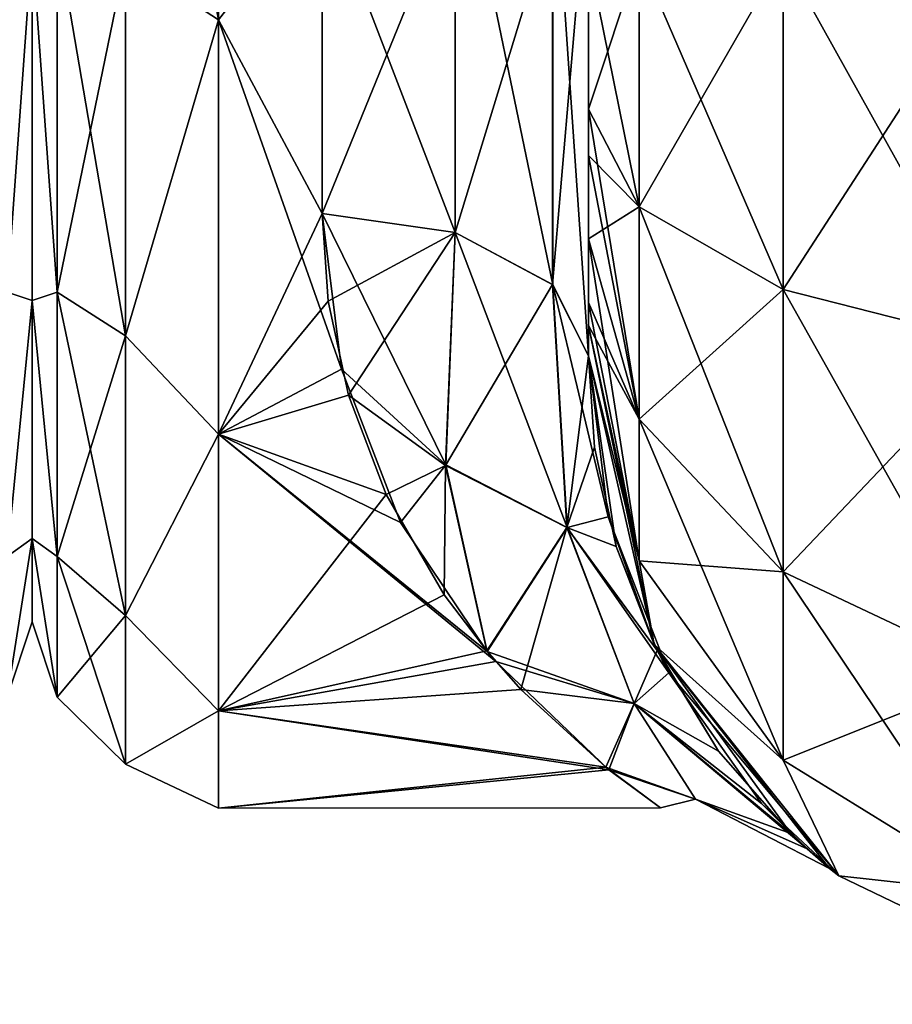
# Model space of a CAD drawing. Extents: x -23 to 470, y -2000 to 0.
# Tile 19 of 252: x 46 to 62, y -2000 to -1981. Entities that reach past the tile are written whole.
import ezdxf

# ---------------------------------------------------------------- set-up
doc = ezdxf.new("R2010")
doc.units = 0
doc.header["$LTSCALE"] = 65.185185
for name, color, linetype in [('10', 7, 'CONTINUOUS'), ('14', 7, 'CONTINUOUS'), ('15', 7, 'CONTINUOUS'), ('40', 7, 'CONTINUOUS'), ('41', 7, 'CONTINUOUS'), ('42', 7, 'CONTINUOUS'), ('45', 7, 'CONTINUOUS'), ('46', 7, 'CONTINUOUS'), ('47', 7, 'CONTINUOUS'), ('53', 7, 'CONTINUOUS'), ('551', 7, 'CONTINUOUS'), ('591', 7, 'CONTINUOUS')]:
    doc.layers.add(name, color=color, linetype=linetype)

msp = doc.modelspace()

# ---------------------------------------------------------------- linework, layer by layer
at = {"layer": '10', "linetype": 'CONTINUOUS'}
for points in [[(56.45, -1982.865, -60.931), (56.45, -1983.734, -60.5), (56.45, -1928.15, -61.5), (56.45, -1982.865, -60.931)], [(56.45, -1928.15, -61.5), (56.45, -1983.734, -60.5), (56.45, -1935.919, -59.965), (56.45, -1928.15, -61.5)], [(56.45, -1980, -61.5), (56.45, -1982.865, -60.931), (56.45, -1928.15, -61.5), (56.45, -1980, -61.5)], [(56.45, -1935.918, 59.965), (56.45, -1942.614, 55.522), (56.45, -1985.305, 59.301), (56.45, -1935.918, 59.965)], [(56.45, -1980, 61.5), (56.45, -1935.918, 59.965), (56.45, -1982.865, 60.931), (56.45, -1980, 61.5)], [(56.45, -1982.865, 60.931), (56.45, -1935.918, 59.965), (56.45, -1983.734, 60.5), (56.45, -1982.865, 60.931)], [(56.45, -1983.734, 60.5), (56.45, -1935.918, 59.965), (56.45, -1985.305, 59.301), (56.45, -1983.734, 60.5)], [(56.45, -1986.5, -57.734), (56.45, -1986.933, -56.86), (56.45, -1935.919, -59.965), (56.45, -1986.5, -57.734)], [(56.45, -1935.919, -59.965), (56.45, -1986.933, -56.86), (56.45, -1942.615, -55.52), (56.45, -1935.919, -59.965)], [(56.45, -1985.305, -59.301), (56.45, -1986.5, -57.734), (56.45, -1935.919, -59.965), (56.45, -1985.305, -59.301)], [(56.45, -1983.734, -60.5), (56.45, -1985.305, -59.301), (56.45, -1935.919, -59.965), (56.45, -1983.734, -60.5)], [(56.45, -1942.614, 55.522), (56.45, -1947.082, 48.855), (56.45, -1987.5, 54), (56.45, -1942.614, 55.522)], [(56.45, -1985.305, 59.301), (56.45, -1942.614, 55.522), (56.45, -1986.5, 57.734), (56.45, -1985.305, 59.301)], [(56.45, -1986.5, 57.734), (56.45, -1942.614, 55.522), (56.45, -1986.933, 56.86), (56.45, -1986.5, 57.734)], [(56.45, -1986.933, 56.86), (56.45, -1942.614, 55.522), (56.45, -1987.5, 54), (56.45, -1986.933, 56.86)], [(56.45, -1986.933, -56.86), (56.45, -1987.5, -54), (56.45, -1942.615, -55.52), (56.45, -1986.933, -56.86)], [(56.45, -1942.615, -55.52), (56.45, -1987.5, -54), (56.45, -1947.083, -48.853), (56.45, -1942.615, -55.52)], [(56.45, -1947.082, 48.855), (56.45, -1948.65, 41.002), (56.45, -1987.5, 54), (56.45, -1947.082, 48.855)], [(56.45, -1948.65, 41.002), (56.45, -1947.083, 33.147), (56.45, -1987.5, 54), (56.45, -1948.65, 41.002)], [(56.45, -1987.5, 54), (56.45, -1947.083, 33.147), (56.45, -1968.176, 28.742), (56.45, -1987.5, 54)], [(56.45, -1987.5, -54), (56.45, -1987.5, -24.51), (56.45, -1947.083, -48.853), (56.45, -1987.5, -54)], [(56.45, -1947.083, -48.853), (56.45, -1987.5, -24.51), (56.45, -1948.65, -40.998), (56.45, -1947.083, -48.853)], [(56.45, -1948.65, -40.998), (56.45, -1987.5, -24.51), (56.45, -1978.234, -28.319), (56.45, -1948.65, -40.998)], [(56.45, -1978.235, 28.319), (56.45, -1987.5, 54), (56.45, -1968.176, 28.742), (56.45, -1978.235, 28.319)], [(56.45, -1987.5, 24.51), (56.45, -1987.5, 54), (56.45, -1978.235, 28.319), (56.45, -1987.5, 24.51)]]:
    msp.add_3dface(points, dxfattribs=at)
at = {"layer": '14', "linetype": 'CONTINUOUS'}
for points in [[(46, -1951.5, 0), (46, -1953.067, -7.854), (46, -1990.933, -7.854), (46, -1951.5, 0)], [(46, -1953.067, 7.854), (46, -1951.5, 0), (46, -1992.5, 0), (46, -1953.067, 7.854)], [(46, -1992.5, 0), (46, -1951.5, 0), (46, -1990.933, -7.854), (46, -1992.5, 0)], [(46, -1953.067, -7.854), (46, -1957.536, -14.522), (46, -1990.933, -7.854), (46, -1953.067, -7.854)], [(46, -1957.536, 14.522), (46, -1953.067, 7.854), (46, -1986.464, 14.522), (46, -1957.536, 14.522)], [(46, -1986.464, 14.522), (46, -1953.067, 7.854), (46, -1990.933, 7.854), (46, -1986.464, 14.522)], [(46, -1990.933, 7.854), (46, -1953.067, 7.854), (46, -1992.5, 0), (46, -1990.933, 7.854)], [(46, -1957.536, -14.522), (46, -1964.234, -18.966), (46, -1986.464, -14.522), (46, -1957.536, -14.522)], [(46, -1990.933, -7.854), (46, -1957.536, -14.522), (46, -1986.464, -14.522), (46, -1990.933, -7.854)], [(46, -1979.766, 18.966), (46, -1957.536, 14.522), (46, -1986.464, 14.522), (46, -1979.766, 18.966)], [(46, -1986.464, -14.522), (46, -1964.234, -18.966), (46, -1979.765, -18.966), (46, -1986.464, -14.522)]]:
    msp.add_3dface(points, dxfattribs=at)
at = {"layer": '15', "linetype": 'CONTINUOUS'}
for points in [[(49.5, -1981.184, -22.173), (49.5, -1972, -24), (51.45, -1978.677, -23.052), (49.5, -1981.184, -22.173)], [(51.45, -1984.828, -20.284), (49.5, -1981.184, -22.173), (51.45, -1978.677, -23.052), (51.45, -1984.828, -20.284)], [(51.45, -1978.677, 23.052), (49.5, -1981.184, 22.173), (51.45, -1984.828, 20.284), (51.45, -1978.677, 23.052)], [(49.5, -1988.971, -16.971), (49.5, -1981.184, -22.173), (51.811, -1987.754, -18.105), (49.5, -1988.971, -16.971)], [(51.811, -1987.754, -18.105), (49.5, -1981.184, -22.173), (51.45, -1984.828, -20.284), (51.811, -1987.754, -18.105)], [(49.5, -1981.184, 22.173), (49.5, -1988.971, 16.971), (51.45, -1984.828, 20.284), (49.5, -1981.184, 22.173)], [(51.45, -1984.828, 20.284), (49.5, -1988.971, 16.971), (51.563, -1986.471, 19.147), (51.45, -1984.828, 20.284)], [(51.563, -1986.471, 19.147), (49.5, -1988.971, 16.971), (51.943, -1988.24, 17.671), (51.563, -1986.471, 19.147)], [(52.919, -1990.634, -15.125), (49.5, -1988.971, -16.971), (51.811, -1987.754, -18.105), (52.919, -1990.634, -15.125)], [(51.943, -1988.24, 17.671), (49.5, -1988.971, 16.971), (52.654, -1990.107, 15.753), (51.943, -1988.24, 17.671)], [(49.5, -1994.173, -9.184), (49.5, -1988.971, -16.971), (54.713, -1993.247, -11.161), (49.5, -1994.173, -9.184)], [(54.713, -1993.247, -11.161), (49.5, -1988.971, -16.971), (54.55, -1993.057, -11.515), (54.713, -1993.247, -11.161)], [(54.55, -1993.057, -11.515), (49.5, -1988.971, -16.971), (52.919, -1990.634, -15.125), (54.55, -1993.057, -11.515)], [(49.5, -1988.971, 16.971), (49.5, -1994.173, 9.184), (52.654, -1990.107, 15.753), (49.5, -1988.971, 16.971)], [(52.654, -1990.107, 15.753), (49.5, -1994.173, 9.184), (53.744, -1991.995, 13.273), (52.654, -1990.107, 15.753)], [(53.744, -1991.995, 13.273), (49.5, -1994.173, 9.184), (54.542, -1993.047, 11.533), (53.744, -1991.995, 13.273)], [(54.542, -1993.047, 11.533), (49.5, -1994.173, 9.184), (55.184, -1993.771, 10.101), (54.542, -1993.047, 11.533)], [(56.833, -1995.282, -5.825), (49.5, -1994.173, -9.184), (54.713, -1993.247, -11.161), (56.833, -1995.282, -5.825)], [(55.184, -1993.771, 10.101), (49.5, -1994.173, 9.184), (56.777, -1995.232, 6.022), (55.184, -1993.771, 10.101)], [(49.5, -1996, 0), (49.5, -1994.173, -9.184), (56.833, -1995.282, -5.825), (49.5, -1996, 0)], [(49.5, -1994.173, 9.184), (49.5, -1996, 0), (56.777, -1995.232, 6.022), (49.5, -1994.173, 9.184)], [(56.777, -1995.232, 6.022), (49.5, -1996, 0), (57.805, -1995.992, 0.625), (56.777, -1995.232, 6.022)], [(57.805, -1995.992, 0.625), (49.5, -1996, 0), (56.833, -1995.282, -5.825), (57.805, -1995.992, 0.625)]]:
    msp.add_3dface(points, dxfattribs=at)
at = {"layer": '40', "linetype": 'CONTINUOUS'}
for points in [[(56.45, -1980, 61.5), (56.45, -1982.865, 60.931), (57.402, -1984.701, 65.349), (56.45, -1980, 61.5)], [(57.402, -1980, 66.284), (56.45, -1980, 61.5), (57.402, -1984.701, 65.349), (57.402, -1980, 66.284)], [(60.111, -1980, 70.339), (57.402, -1980, 66.284), (60.111, -1986.253, 69.095), (60.111, -1980, 70.339)], [(60.111, -1986.253, 69.095), (57.402, -1980, 66.284), (57.402, -1984.701, 65.349), (60.111, -1986.253, 69.095)], [(64.16, -1980, 73.046), (60.111, -1980, 70.339), (64.166, -1987.29, 71.599), (64.16, -1980, 73.046)], [(64.166, -1987.29, 71.599), (60.111, -1980, 70.339), (60.111, -1986.253, 69.095), (64.166, -1987.29, 71.599)], [(56.45, -1982.865, 60.931), (56.45, -1983.734, 60.5), (57.402, -1988.689, 62.682), (56.45, -1982.865, 60.931)], [(57.402, -1984.701, 65.349), (56.45, -1982.865, 60.931), (57.402, -1988.689, 62.682), (57.402, -1984.701, 65.349)], [(56.45, -1983.734, 60.5), (56.45, -1985.305, 59.301), (57.402, -1988.689, 62.682), (56.45, -1983.734, 60.5)], [(60.111, -1986.253, 69.095), (57.402, -1984.701, 65.349), (60.111, -1991.558, 65.549), (60.111, -1986.253, 69.095)], [(57.402, -1984.701, 65.349), (57.402, -1988.689, 62.682), (60.111, -1991.558, 65.549), (57.402, -1984.701, 65.349)], [(56.45, -1985.305, 59.301), (56.45, -1986.5, 57.734), (57.402, -1991.352, 58.692), (56.45, -1985.305, 59.301)], [(56.45, -1985.305, 59.301), (57.402, -1991.352, 58.692), (57.402, -1988.689, 62.682), (56.45, -1985.305, 59.301)], [(64.166, -1987.29, 71.599), (60.111, -1986.253, 69.095), (64.166, -1993.475, 67.464), (64.166, -1987.29, 71.599)], [(60.111, -1986.253, 69.095), (60.111, -1991.558, 65.549), (64.166, -1993.475, 67.464), (60.111, -1986.253, 69.095)], [(56.45, -1986.5, 57.734), (56.45, -1986.933, 56.86), (57.402, -1991.352, 58.692), (56.45, -1986.5, 57.734)], [(56.45, -1986.933, 56.86), (56.45, -1987.5, 54), (57.688, -1992.924, 54), (56.45, -1986.933, 56.86)], [(56.45, -1986.933, 56.86), (57.688, -1992.924, 54), (57.402, -1991.352, 58.692), (56.45, -1986.933, 56.86)], [(57.402, -1991.352, 58.692), (60.111, -1995.1, 60.241), (57.402, -1988.689, 62.682), (57.402, -1991.352, 58.692)], [(57.402, -1988.689, 62.682), (60.111, -1995.1, 60.241), (60.111, -1991.558, 65.549), (57.402, -1988.689, 62.682)], [(57.402, -1991.352, 58.692), (57.688, -1992.924, 54), (60.111, -1995.1, 60.241), (57.402, -1991.352, 58.692)], [(60.111, -1995.1, 60.241), (64.166, -1997.604, 61.276), (60.111, -1991.558, 65.549), (60.111, -1995.1, 60.241)], [(60.111, -1991.558, 65.549), (64.166, -1997.604, 61.276), (64.166, -1993.475, 67.464), (60.111, -1991.558, 65.549)], [(57.688, -1992.924, 54), (61.156, -1997.273, 54), (60.111, -1995.1, 60.241), (57.688, -1992.924, 54)], [(60.111, -1995.1, 60.241), (61.156, -1997.273, 54), (64.166, -1997.604, 61.276), (60.111, -1995.1, 60.241)], [(61.156, -1997.273, 54), (66.168, -1999.687, 54), (64.166, -1997.604, 61.276), (61.156, -1997.273, 54)]]:
    msp.add_3dface(points, dxfattribs=at)
at = {"layer": '41', "linetype": 'CONTINUOUS'}
for points in [[(56.45, -1987.5, 54), (56.45, -1987.5, 24.51), (56.568, -1989.216, 22.815), (56.45, -1987.5, 54)], [(57.688, -1992.924, 54), (56.45, -1987.5, 54), (56.974, -1991.082, 20.497), (57.688, -1992.924, 54)], [(56.974, -1991.082, 20.497), (56.45, -1987.5, 54), (56.568, -1989.216, 22.815), (56.974, -1991.082, 20.497)], [(56.45, -1987.5, -24.51), (56.45, -1987.5, -54), (57.688, -1992.924, -54), (56.45, -1987.5, -24.51)], [(56.822, -1990.529, -21.244), (56.45, -1987.5, -24.51), (57.688, -1992.924, -54), (56.822, -1990.529, -21.244)], [(57.96, -1993.455, -16.517), (56.822, -1990.529, -21.244), (57.688, -1992.924, -54), (57.96, -1993.455, -16.517)], [(57.744, -1993.039, 17.328), (57.688, -1992.924, 54), (56.974, -1991.082, 20.497), (57.744, -1993.039, 17.328)], [(61.156, -1997.273, 54), (57.688, -1992.924, 54), (60.983, -1997.132, -0.758), (61.156, -1997.273, 54)], [(60.983, -1997.132, -0.758), (57.688, -1992.924, 54), (60.255, -1996.48, 7.276), (60.983, -1997.132, -0.758)], [(60.255, -1996.48, 7.276), (57.688, -1992.924, 54), (58.896, -1994.928, 13.05), (60.255, -1996.48, 7.276)], [(58.896, -1994.928, 13.05), (57.688, -1992.924, 54), (57.744, -1993.039, 17.328), (58.896, -1994.928, 13.05)], [(61.156, -1997.273, -54), (57.96, -1993.455, -16.517), (57.688, -1992.924, -54), (61.156, -1997.273, -54)], [(59.703, -1995.911, -9.863), (57.96, -1993.455, -16.517), (61.156, -1997.273, -54), (59.703, -1995.911, -9.863)], [(60.561, -1996.767, -5.495), (59.703, -1995.911, -9.863), (61.156, -1997.273, -54), (60.561, -1996.767, -5.495)], [(60.983, -1997.132, -0.758), (60.561, -1996.767, -5.495), (61.156, -1997.273, -54), (60.983, -1997.132, -0.758)], [(61.156, -1997.273, 54), (60.983, -1997.132, -0.758), (61.156, -1997.273, -54), (61.156, -1997.273, 54)], [(66.168, -1999.687, 54), (61.156, -1997.273, 54), (66.168, -1999.687, -54), (66.168, -1999.687, 54)], [(66.168, -1999.687, -54), (61.156, -1997.273, 54), (61.156, -1997.273, -54), (66.168, -1999.687, -54)]]:
    msp.add_3dface(points, dxfattribs=at)
at = {"layer": '42', "linetype": 'CONTINUOUS'}
for points in [[(56.45, -1982.865, -60.931), (56.45, -1980, -61.5), (57.402, -1980, -66.284), (56.45, -1982.865, -60.931)], [(56.45, -1982.865, -60.931), (57.402, -1980, -66.284), (57.402, -1984.701, -65.349), (56.45, -1982.865, -60.931)], [(57.402, -1980, -66.284), (60.111, -1980, -70.339), (57.402, -1984.701, -65.349), (57.402, -1980, -66.284)], [(57.402, -1984.701, -65.349), (60.111, -1980, -70.339), (60.111, -1986.253, -69.095), (57.402, -1984.701, -65.349)], [(60.111, -1980, -70.339), (64.16, -1980, -73.046), (60.111, -1986.253, -69.095), (60.111, -1980, -70.339)], [(60.111, -1986.253, -69.095), (64.16, -1980, -73.046), (64.166, -1987.29, -71.599), (60.111, -1986.253, -69.095)], [(56.45, -1983.734, -60.5), (56.45, -1982.865, -60.931), (57.402, -1984.701, -65.349), (56.45, -1983.734, -60.5)], [(56.45, -1985.305, -59.301), (56.45, -1983.734, -60.5), (57.402, -1984.701, -65.349), (56.45, -1985.305, -59.301)], [(56.45, -1985.305, -59.301), (57.402, -1984.701, -65.349), (57.402, -1988.689, -62.682), (56.45, -1985.305, -59.301)], [(57.402, -1984.701, -65.349), (60.111, -1986.253, -69.095), (57.402, -1988.689, -62.682), (57.402, -1984.701, -65.349)], [(56.45, -1986.5, -57.734), (56.45, -1985.305, -59.301), (57.402, -1988.689, -62.682), (56.45, -1986.5, -57.734)], [(57.402, -1988.689, -62.682), (60.111, -1986.253, -69.095), (60.111, -1991.558, -65.549), (57.402, -1988.689, -62.682)], [(60.111, -1986.253, -69.095), (64.166, -1987.29, -71.599), (60.111, -1991.558, -65.549), (60.111, -1986.253, -69.095)], [(56.45, -1986.933, -56.86), (56.45, -1986.5, -57.734), (57.402, -1988.689, -62.682), (56.45, -1986.933, -56.86)], [(56.45, -1987.5, -54), (56.45, -1986.933, -56.86), (57.402, -1991.352, -58.692), (56.45, -1987.5, -54)], [(57.402, -1991.352, -58.692), (56.45, -1986.933, -56.86), (57.402, -1988.689, -62.682), (57.402, -1991.352, -58.692)], [(60.111, -1991.558, -65.549), (64.166, -1987.29, -71.599), (64.166, -1993.475, -67.464), (60.111, -1991.558, -65.549)], [(57.688, -1992.924, -54), (56.45, -1987.5, -54), (57.402, -1991.352, -58.692), (57.688, -1992.924, -54)], [(57.402, -1991.352, -58.692), (57.402, -1988.689, -62.682), (60.111, -1991.558, -65.549), (57.402, -1991.352, -58.692)], [(60.111, -1995.1, -60.241), (57.688, -1992.924, -54), (57.402, -1991.352, -58.692), (60.111, -1995.1, -60.241)], [(60.111, -1995.1, -60.241), (57.402, -1991.352, -58.692), (60.111, -1991.558, -65.549), (60.111, -1995.1, -60.241)], [(60.111, -1995.1, -60.241), (60.111, -1991.558, -65.549), (64.166, -1993.475, -67.464), (60.111, -1995.1, -60.241)], [(61.156, -1997.273, -54), (57.688, -1992.924, -54), (60.111, -1995.1, -60.241), (61.156, -1997.273, -54)], [(64.166, -1997.604, -61.276), (60.111, -1995.1, -60.241), (64.166, -1993.475, -67.464), (64.166, -1997.604, -61.276)], [(64.166, -1997.604, -61.276), (61.156, -1997.273, -54), (60.111, -1995.1, -60.241), (64.166, -1997.604, -61.276)], [(66.168, -1999.687, -54), (61.156, -1997.273, -54), (64.166, -1997.604, -61.276), (66.168, -1999.687, -54)]]:
    msp.add_3dface(points, dxfattribs=at)
at = {"layer": '45', "linetype": 'CONTINUOUS'}
for points in [[(53.948, -1985.185, -20.849), (51.45, -1978.677, -23.052), (53.947, -1977.305, -24.091), (53.948, -1985.185, -20.849)], [(53.948, -1985.185, -20.849), (53.947, -1977.305, -24.091), (55.78, -1986.164, -22.397), (53.948, -1985.185, -20.849)], [(53.947, -1977.305, -24.091), (55.78, -1977.699, -25.88), (55.78, -1986.164, -22.397), (53.947, -1977.305, -24.091)], [(56.45, -1978.234, -28.319), (56.45, -1987.5, -24.51), (55.78, -1977.699, -25.88), (56.45, -1978.234, -28.319)], [(55.78, -1977.699, -25.88), (56.45, -1987.5, -24.51), (55.78, -1986.164, -22.397), (55.78, -1977.699, -25.88)], [(51.45, -1984.828, -20.284), (51.45, -1978.677, -23.052), (53.948, -1985.185, -20.849), (51.45, -1984.828, -20.284)]]:
    msp.add_3dface(points, dxfattribs=at)
at = {"layer": '46', "linetype": 'CONTINUOUS'}
for points in [[(51.45, -1984.828, 20.284), (51.563, -1986.471, 19.147), (53.945, -1985.184, 20.848), (51.45, -1984.828, 20.284)], [(51.811, -1987.754, -18.105), (51.45, -1984.828, -20.284), (53.77, -1989.552, -16.65), (51.811, -1987.754, -18.105)], [(51.45, -1984.828, -20.284), (53.948, -1985.185, -20.849), (53.77, -1989.552, -16.65), (51.45, -1984.828, -20.284)], [(51.563, -1986.471, 19.147), (51.943, -1988.24, 17.671), (53.945, -1985.184, 20.848), (51.563, -1986.471, 19.147)], [(51.943, -1988.24, 17.671), (53.769, -1989.561, 16.639), (53.945, -1985.184, 20.848), (51.943, -1988.24, 17.671)], [(53.769, -1989.561, 16.639), (55.779, -1986.163, 22.396), (53.945, -1985.184, 20.848), (53.769, -1989.561, 16.639)], [(53.948, -1985.185, -20.849), (56.05, -1990.726, -17.139), (53.77, -1989.552, -16.65), (53.948, -1985.185, -20.849)], [(53.948, -1985.185, -20.849), (55.78, -1986.164, -22.397), (56.05, -1990.726, -17.139), (53.948, -1985.185, -20.849)], [(56.048, -1990.725, 17.14), (55.779, -1986.163, 22.396), (53.769, -1989.561, 16.639), (56.048, -1990.725, 17.14)], [(56.048, -1990.725, 17.14), (56.45, -1987.5, 24.51), (55.779, -1986.163, 22.396), (56.048, -1990.725, 17.14)], [(56.45, -1987.5, -24.51), (56.822, -1990.529, -21.244), (55.78, -1986.164, -22.397), (56.45, -1987.5, -24.51)], [(55.78, -1986.164, -22.397), (56.822, -1990.529, -21.244), (56.05, -1990.726, -17.139), (55.78, -1986.164, -22.397)], [(56.568, -1989.216, 22.815), (56.45, -1987.5, 24.51), (56.048, -1990.725, 17.14), (56.568, -1989.216, 22.815)], [(52.919, -1990.634, -15.125), (51.811, -1987.754, -18.105), (53.77, -1989.552, -16.65), (52.919, -1990.634, -15.125)], [(51.943, -1988.24, 17.671), (52.654, -1990.107, 15.753), (53.769, -1989.561, 16.639), (51.943, -1988.24, 17.671)], [(56.974, -1991.082, 20.497), (56.568, -1989.216, 22.815), (56.048, -1990.725, 17.14), (56.974, -1991.082, 20.497)], [(52.654, -1990.107, 15.753), (53.744, -1991.995, 13.273), (53.769, -1989.561, 16.639), (52.654, -1990.107, 15.753)], [(54.55, -1993.057, -11.515), (52.919, -1990.634, -15.125), (53.77, -1989.552, -16.65), (54.55, -1993.057, -11.515)], [(53.744, -1991.995, 13.273), (54.542, -1993.047, 11.533), (53.769, -1989.561, 16.639), (53.744, -1991.995, 13.273)], [(54.542, -1993.047, 11.533), (56.048, -1990.725, 17.14), (53.769, -1989.561, 16.639), (54.542, -1993.047, 11.533)], [(56.05, -1990.726, -17.139), (54.55, -1993.057, -11.515), (53.77, -1989.552, -16.65), (56.05, -1990.726, -17.139)], [(56.822, -1990.529, -21.244), (57.96, -1993.455, -16.517), (56.05, -1990.726, -17.139), (56.822, -1990.529, -21.244)], [(54.542, -1993.047, 11.533), (55.184, -1993.771, 10.101), (56.048, -1990.725, 17.14), (54.542, -1993.047, 11.533)], [(54.55, -1993.057, -11.515), (56.05, -1990.726, -17.139), (57.313, -1994.035, -10.684), (54.55, -1993.057, -11.515)], [(55.184, -1993.771, 10.101), (57.311, -1994.033, 10.688), (56.048, -1990.725, 17.14), (55.184, -1993.771, 10.101)], [(57.744, -1993.039, 17.328), (56.974, -1991.082, 20.497), (56.048, -1990.725, 17.14), (57.744, -1993.039, 17.328)], [(57.311, -1994.033, 10.688), (57.744, -1993.039, 17.328), (56.048, -1990.725, 17.14), (57.311, -1994.033, 10.688)], [(56.05, -1990.726, -17.139), (57.96, -1993.455, -16.517), (57.313, -1994.035, -10.684), (56.05, -1990.726, -17.139)], [(54.713, -1993.247, -11.161), (54.55, -1993.057, -11.515), (57.313, -1994.035, -10.684), (54.713, -1993.247, -11.161)], [(58.896, -1994.928, 13.05), (57.744, -1993.039, 17.328), (57.311, -1994.033, 10.688), (58.896, -1994.928, 13.05)], [(56.833, -1995.282, -5.825), (54.713, -1993.247, -11.161), (57.313, -1994.035, -10.684), (56.833, -1995.282, -5.825)], [(57.96, -1993.455, -16.517), (59.703, -1995.911, -9.863), (57.313, -1994.035, -10.684), (57.96, -1993.455, -16.517)], [(55.184, -1993.771, 10.101), (56.777, -1995.232, 6.022), (57.311, -1994.033, 10.688), (55.184, -1993.771, 10.101)], [(56.777, -1995.232, 6.022), (58.462, -1995.832, 3.617), (57.311, -1994.033, 10.688), (56.777, -1995.232, 6.022)], [(56.833, -1995.282, -5.825), (57.313, -1994.035, -10.684), (58.462, -1995.832, -3.61), (56.833, -1995.282, -5.825)], [(60.255, -1996.48, 7.276), (58.896, -1994.928, 13.05), (57.311, -1994.033, 10.688), (60.255, -1996.48, 7.276)], [(58.462, -1995.832, 3.617), (60.255, -1996.48, 7.276), (57.311, -1994.033, 10.688), (58.462, -1995.832, 3.617)], [(59.703, -1995.911, -9.863), (60.561, -1996.767, -5.495), (57.313, -1994.035, -10.684), (59.703, -1995.911, -9.863)], [(57.313, -1994.035, -10.684), (60.561, -1996.767, -5.495), (58.462, -1995.832, -3.61), (57.313, -1994.035, -10.684)], [(56.777, -1995.232, 6.022), (57.805, -1995.992, 0.625), (58.462, -1995.832, 3.617), (56.777, -1995.232, 6.022)], [(57.805, -1995.992, 0.625), (56.833, -1995.282, -5.825), (58.462, -1995.832, -3.61), (57.805, -1995.992, 0.625)], [(57.805, -1995.992, 0.625), (58.462, -1995.832, -3.61), (58.462, -1995.832, 3.617), (57.805, -1995.992, 0.625)], [(60.983, -1997.132, -0.758), (60.255, -1996.48, 7.276), (58.462, -1995.832, 3.617), (60.983, -1997.132, -0.758)], [(58.462, -1995.832, -3.61), (60.983, -1997.132, -0.758), (58.462, -1995.832, 3.617), (58.462, -1995.832, -3.61)], [(60.561, -1996.767, -5.495), (60.983, -1997.132, -0.758), (58.462, -1995.832, -3.61), (60.561, -1996.767, -5.495)]]:
    msp.add_3dface(points, dxfattribs=at)
at = {"layer": '47', "linetype": 'CONTINUOUS'}
for points in [[(56.45, -1987.5, 24.51), (56.45, -1978.235, 28.319), (55.779, -1986.163, 22.396), (56.45, -1987.5, 24.51)], [(55.779, -1986.163, 22.396), (56.45, -1978.235, 28.319), (55.779, -1979.186, 25.506), (55.779, -1986.163, 22.396)], [(51.45, -1978.677, 23.052), (51.45, -1984.828, 20.284), (53.945, -1978.689, 23.743), (51.45, -1978.677, 23.052)], [(51.45, -1984.828, 20.284), (53.945, -1985.184, 20.848), (53.945, -1978.689, 23.743), (51.45, -1984.828, 20.284)], [(53.945, -1978.689, 23.743), (53.945, -1985.184, 20.848), (55.779, -1979.186, 25.506), (53.945, -1978.689, 23.743)], [(53.945, -1985.184, 20.848), (55.779, -1986.163, 22.396), (55.779, -1979.186, 25.506), (53.945, -1985.184, 20.848)]]:
    msp.add_3dface(points, dxfattribs=at)
at = {"layer": '53', "linetype": 'CONTINUOUS'}
for points in [[(49.5, -1972, -24), (49.5, -1981.184, -22.173), (47.752, -1972, -23.532), (49.5, -1972, -24)], [(47.752, -1972, -23.532), (49.5, -1981.184, -22.173), (47.752, -1980.048, -22.113), (47.752, -1972, -23.532)], [(46.469, -1979.61, 20.908), (46, -1979.766, 18.966), (46.469, -1986.302, 17.044), (46.469, -1979.61, 20.908)], [(46.469, -1986.302, -17.044), (46, -1979.765, -18.966), (46.469, -1979.61, -20.908), (46.469, -1986.302, -17.044)], [(46.469, -1986.302, -17.044), (46.469, -1979.61, -20.908), (47.752, -1987.126, -18.027), (46.469, -1986.302, -17.044)], [(47.752, -1987.126, -18.027), (46.469, -1979.61, -20.908), (47.752, -1980.048, -22.113), (47.752, -1987.126, -18.027)], [(46.469, -1979.61, 20.908), (46.469, -1986.302, 17.044), (47.752, -1980.048, 22.113), (46.469, -1979.61, 20.908)], [(46, -1986.464, -14.522), (46, -1979.765, -18.966), (46.469, -1986.302, -17.044), (46, -1986.464, -14.522)], [(46, -1979.766, 18.966), (46, -1986.464, 14.522), (46.469, -1986.302, 17.044), (46, -1979.766, 18.966)], [(47.752, -1980.048, 22.113), (46.469, -1986.302, 17.044), (47.752, -1987.126, 18.027), (47.752, -1980.048, 22.113)], [(49.5, -1981.184, -22.173), (47.752, -1987.126, -18.027), (47.752, -1980.048, -22.113), (49.5, -1981.184, -22.173)], [(49.5, -1981.184, 22.173), (47.752, -1980.048, 22.113), (47.752, -1987.126, 18.027), (49.5, -1981.184, 22.173)], [(49.5, -1981.184, -22.173), (49.5, -1988.971, -16.971), (47.752, -1987.126, -18.027), (49.5, -1981.184, -22.173)], [(49.5, -1988.971, 16.971), (49.5, -1981.184, 22.173), (47.752, -1987.126, 18.027), (49.5, -1988.971, 16.971)], [(46.469, -1986.302, 17.044), (46, -1986.464, 14.522), (46.469, -1991.269, 11.125), (46.469, -1986.302, 17.044)], [(46.469, -1991.269, -11.125), (46, -1986.464, -14.522), (46.469, -1986.302, -17.044), (46.469, -1991.269, -11.125)], [(47.752, -1992.379, -11.766), (46.469, -1986.302, -17.044), (47.752, -1987.126, -18.027), (47.752, -1992.379, -11.766)], [(46.469, -1991.269, -11.125), (46.469, -1986.302, -17.044), (47.752, -1992.379, -11.766), (46.469, -1991.269, -11.125)], [(46.469, -1986.302, 17.044), (46.469, -1991.269, 11.125), (47.752, -1987.126, 18.027), (46.469, -1986.302, 17.044)], [(46, -1986.464, 14.522), (46, -1990.933, 7.854), (46.469, -1991.269, 11.125), (46, -1986.464, 14.522)], [(46, -1990.933, -7.854), (46, -1986.464, -14.522), (46.469, -1991.269, -11.125), (46, -1990.933, -7.854)], [(47.752, -1987.126, 18.027), (46.469, -1991.269, 11.125), (47.752, -1992.379, 11.766), (47.752, -1987.126, 18.027)], [(49.5, -1988.971, -16.971), (47.752, -1992.379, -11.766), (47.752, -1987.126, -18.027), (49.5, -1988.971, -16.971)], [(49.5, -1988.971, 16.971), (47.752, -1987.126, 18.027), (47.752, -1992.379, 11.766), (49.5, -1988.971, 16.971)], [(49.5, -1988.971, -16.971), (49.5, -1994.173, -9.184), (47.752, -1992.379, -11.766), (49.5, -1988.971, -16.971)], [(49.5, -1994.173, 9.184), (49.5, -1988.971, 16.971), (47.752, -1992.379, 11.766), (49.5, -1994.173, 9.184)], [(46, -1990.933, 7.854), (46, -1992.5, 0), (46.469, -1993.912, 3.864), (46, -1990.933, 7.854)], [(46.469, -1991.269, 11.125), (46, -1990.933, 7.854), (46.469, -1993.912, 3.864), (46.469, -1991.269, 11.125)], [(46, -1992.5, 0), (46, -1990.933, -7.854), (46.469, -1993.912, -3.864), (46, -1992.5, 0)], [(46.469, -1993.912, -3.864), (46, -1990.933, -7.854), (46.469, -1991.269, -11.125), (46.469, -1993.912, -3.864)], [(46.469, -1993.912, -3.864), (46.469, -1991.269, -11.125), (47.752, -1995.175, -4.086), (46.469, -1993.912, -3.864)], [(46.469, -1991.269, 11.125), (46.469, -1993.912, 3.864), (47.752, -1992.379, 11.766), (46.469, -1991.269, 11.125)], [(47.752, -1995.175, -4.086), (46.469, -1991.269, -11.125), (47.752, -1992.379, -11.766), (47.752, -1995.175, -4.086)], [(46.469, -1993.912, 3.864), (46, -1992.5, 0), (46.469, -1993.912, -3.864), (46.469, -1993.912, 3.864)], [(47.752, -1992.379, 11.766), (46.469, -1993.912, 3.864), (47.752, -1995.175, 4.086), (47.752, -1992.379, 11.766)], [(49.5, -1994.173, -9.184), (47.752, -1995.175, -4.086), (47.752, -1992.379, -11.766), (49.5, -1994.173, -9.184)], [(49.5, -1994.173, 9.184), (47.752, -1992.379, 11.766), (47.752, -1995.175, 4.086), (49.5, -1994.173, 9.184)], [(47.752, -1995.175, 4.086), (46.469, -1993.912, -3.864), (47.752, -1995.175, -4.086), (47.752, -1995.175, 4.086)], [(46.469, -1993.912, 3.864), (46.469, -1993.912, -3.864), (47.752, -1995.175, 4.086), (46.469, -1993.912, 3.864)], [(49.5, -1994.173, -9.184), (49.5, -1996, 0), (47.752, -1995.175, -4.086), (49.5, -1994.173, -9.184)], [(49.5, -1996, 0), (49.5, -1994.173, 9.184), (47.752, -1995.175, 4.086), (49.5, -1996, 0)], [(49.5, -1996, 0), (47.752, -1995.175, 4.086), (47.752, -1995.175, -4.086), (49.5, -1996, 0)]]:
    msp.add_3dface(points, dxfattribs=at)
at = {"layer": '551', "linetype": 'CONTINUOUS'}
for points in [[(46, -1951.5, 0), (46, -1953.067, 7.854), (46, -1990.933, 7.854), (46, -1951.5, 0)], [(46, -1953.067, -7.854), (46, -1951.5, 0), (46, -1992.5, 0), (46, -1953.067, -7.854)], [(46, -1992.5, 0), (46, -1951.5, 0), (46, -1990.933, 7.854), (46, -1992.5, 0)], [(46, -1953.067, 7.854), (46, -1957.536, 14.522), (46, -1990.933, 7.854), (46, -1953.067, 7.854)], [(46, -1957.536, -14.522), (46, -1953.067, -7.854), (46, -1986.464, -14.522), (46, -1957.536, -14.522)], [(46, -1986.464, -14.522), (46, -1953.067, -7.854), (46, -1990.933, -7.854), (46, -1986.464, -14.522)], [(46, -1990.933, -7.854), (46, -1953.067, -7.854), (46, -1992.5, 0), (46, -1990.933, -7.854)], [(46, -1957.536, 14.522), (46, -1964.234, 18.966), (46, -1986.464, 14.522), (46, -1957.536, 14.522)], [(46, -1990.933, 7.854), (46, -1957.536, 14.522), (46, -1986.464, 14.522), (46, -1990.933, 7.854)], [(46, -1979.766, -18.966), (46, -1957.536, -14.522), (46, -1986.464, -14.522), (46, -1979.766, -18.966)], [(46, -1986.464, 14.522), (46, -1964.234, 18.966), (46, -1979.765, 18.966), (46, -1986.464, 14.522)]]:
    msp.add_3dface(points, dxfattribs=at)
at = {"layer": '591', "linetype": 'CONTINUOUS'}
for points in [[(45.531, -1979.61, -20.908), (46, -1979.766, -18.966), (45.531, -1986.302, -17.044), (45.531, -1979.61, -20.908)], [(45.531, -1986.302, 17.044), (46, -1979.765, 18.966), (45.531, -1979.61, 20.908), (45.531, -1986.302, 17.044)], [(46, -1986.464, 14.522), (46, -1979.765, 18.966), (45.531, -1986.302, 17.044), (46, -1986.464, 14.522)], [(46, -1979.766, -18.966), (46, -1986.464, -14.522), (45.531, -1986.302, -17.044), (46, -1979.766, -18.966)], [(45.531, -1986.302, -17.044), (46, -1986.464, -14.522), (45.531, -1991.269, -11.125), (45.531, -1986.302, -17.044)], [(45.531, -1991.269, 11.125), (46, -1986.464, 14.522), (45.531, -1986.302, 17.044), (45.531, -1991.269, 11.125)], [(46, -1986.464, -14.522), (46, -1990.933, -7.854), (45.531, -1991.269, -11.125), (46, -1986.464, -14.522)], [(46, -1990.933, 7.854), (46, -1986.464, 14.522), (45.531, -1991.269, 11.125), (46, -1990.933, 7.854)], [(46, -1990.933, -7.854), (46, -1992.5, 0), (45.531, -1993.912, -3.864), (46, -1990.933, -7.854)], [(45.531, -1991.269, -11.125), (46, -1990.933, -7.854), (45.531, -1993.912, -3.864), (45.531, -1991.269, -11.125)], [(46, -1992.5, 0), (46, -1990.933, 7.854), (45.531, -1993.912, 3.864), (46, -1992.5, 0)], [(45.531, -1993.912, 3.864), (46, -1990.933, 7.854), (45.531, -1991.269, 11.125), (45.531, -1993.912, 3.864)], [(45.531, -1993.912, -3.864), (46, -1992.5, 0), (45.531, -1993.912, 3.864), (45.531, -1993.912, -3.864)]]:
    msp.add_3dface(points, dxfattribs=at)

doc.saveas('drawing.dxf')
